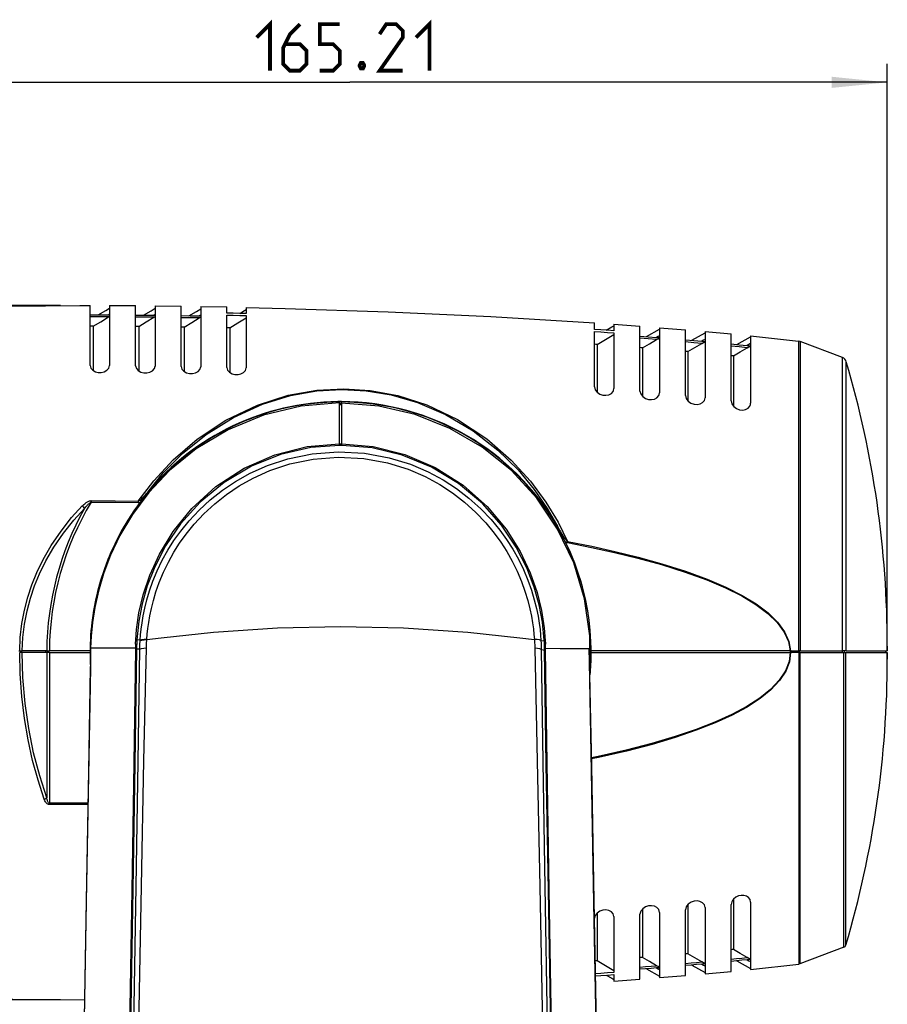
# Model space of a CAD drawing. Extents: x 0 to 420, y 0 to 297.
# Tile 34 of 42: x 197 to 243, y 175 to 228. Entities that reach past the tile are written whole.
import ezdxf

# ---------------------------------------------------------------- set-up
doc = ezdxf.new("R2010")
doc.units = 0
doc.header["$LTSCALE"] = 23.1
doc.layers.get('0').update_dxf_attribs({"linetype": 'CONTINUOUS'})
doc.layers.add('02___PRT_ALL_AXES', color=7, linetype='CONTINUOUS')
doc.dimstyles.get("Standard").update_dxf_attribs({"dimtxt": 2.5, "dimasz": 2.5, "dimexe": 1.25, "dimexo": 0.625, "dimtad": 1, "dimcen": 2.5, "dimazin": 3, "dimtfac": 1, "dimtmove": 0, "dimatfit": 3})

# ---------------------------------------------------------------- blocks, each defined once
blk = doc.blocks.new('_FILLED')
at = {"color": 0, "linetype": 'BYBLOCK'}
blk.add_solid([(0, 0), (-1, 0.1), (-1, -0.1)], dxfattribs=at)
blk = doc.blocks.new('*D2')
at = {"color": 2, "linetype": 'CONTINUOUS'}
for p, q in [((198.885, 212.474), (169.56, 212.474)), ((170.56, 212.474), (170.56, 171.709)), ((170.56, 130.944), (170.56, 171.709)), ((196.821, 130.944), (169.56, 130.944))]:
    blk.add_line(p, q, dxfattribs=at)
at = {"color": 2, "linetype": 'CONTINUOUS', "xscale": 3, "yscale": 3, "zscale": 3}
for p, rotation in [((170.56, 212.474), 90), ((170.56, 130.944), 270)]:
    blk.add_blockref('_FILLED', p, dxfattribs=dict(at, rotation=rotation))
blk = doc.blocks.new('*D3')
at = {"color": 2, "linetype": 'CONTINUOUS'}
for p, q in [((185.528, 205.973), (185.528, 225.467)), ((243.353, 194.912), (243.353, 225.467)), ((185.528, 224.467), (214.44, 224.467)), ((243.353, 224.467), (214.44, 224.467))]:
    blk.add_line(p, q, dxfattribs=at)
at = {"color": 2, "linetype": 'CONTINUOUS', "xscale": 3, "yscale": 3, "zscale": 3, "rotation": 180}
blk.add_blockref('_FILLED', (185.528, 224.467), dxfattribs=at)
at = {"color": 2, "linetype": 'CONTINUOUS', "xscale": 3, "yscale": 3, "zscale": 3}
blk.add_blockref('_FILLED', (243.353, 224.467), dxfattribs=at)
blk = doc.blocks.new('*D4')
at = {"color": 2, "linetype": 'CONTINUOUS'}
for p, q in [((198.885, 212.474), (180.689, 212.474)), ((181.689, 212.474), (181.689, 193.807)), ((181.689, 175.139), (181.689, 193.807)), ((198.885, 175.139), (180.689, 175.139))]:
    blk.add_line(p, q, dxfattribs=at)
at = {"color": 2, "linetype": 'CONTINUOUS', "xscale": 3, "yscale": 3, "zscale": 3}
for p, rotation in [((181.689, 212.474), 90), ((181.689, 175.139), 270)]:
    blk.add_blockref('_FILLED', p, dxfattribs=dict(at, rotation=rotation))

msp = doc.modelspace()

# ---------------------------------------------------------------- linework, layer by layer
at = {"color": 7, "linetype": 'CONTINUOUS'}
for p, q in [((200.476, 212.262), (200.476, 212.473)), ((200.476, 211.963), (200.476, 212.262)), ((201.317, 212.206), (201.526, 212.332)), ((201.526, 212.47), (201.526, 212.262)), ((201.526, 212.262), (201.526, 211.998)), ((202.926, 212.251), (202.926, 212.461)), ((203.758, 212.189), (203.976, 212.319)), ((203.976, 212.451), (203.976, 212.243)), ((205.376, 212.223), (205.376, 212.433)), ((206.199, 212.155), (206.426, 212.29)), ((206.426, 212.416), (206.426, 212.207)), ((207.826, 212.18), (207.826, 212.39)), ((208.876, 212.367), (208.876, 212.248)), ((200.476, 211.927), (200.476, 211.963)), ((200.476, 211.854), (200.476, 211.927)), ((200.476, 211.807), (200.476, 211.854)), ((200.476, 211.647), (200.476, 211.807)), ((200.909, 211.962), (201.317, 212.206)), ((201.478, 211.969), (201.464, 211.96)), ((201.464, 211.96), (201.526, 211.96)), ((201.526, 211.998), (201.526, 211.96)), ((201.526, 211.96), (201.526, 211.889)), ((201.526, 211.889), (201.526, 211.851)), ((201.526, 211.851), (201.526, 211.644)), ((202.926, 211.951), (202.926, 212.251)), ((202.926, 211.915), (202.926, 211.951)), ((202.926, 211.842), (202.926, 211.915)), ((202.926, 211.796), (202.926, 211.842)), ((202.926, 211.634), (202.926, 211.796)), ((203.354, 211.947), (203.758, 212.189)), ((203.928, 211.956), (203.905, 211.942)), ((203.905, 211.942), (203.976, 211.941)), ((203.976, 212.243), (203.976, 211.985)), ((203.976, 211.985), (203.976, 211.942)), ((203.976, 211.942), (203.976, 211.876)), ((203.976, 211.876), (203.976, 211.833)), ((203.976, 211.833), (203.976, 211.623)), ((205.376, 211.923), (205.376, 212.223)), ((205.376, 211.887), (205.376, 211.923)), ((205.376, 211.814), (205.376, 211.887)), ((205.376, 211.768), (205.376, 211.814)), ((205.376, 211.603), (205.376, 211.768)), ((205.798, 211.917), (206.199, 212.155)), ((206.378, 211.927), (206.346, 211.908)), ((206.346, 211.908), (206.426, 211.906)), ((206.426, 212.207), (206.426, 211.956)), ((206.426, 211.956), (206.426, 211.908)), ((206.426, 211.908), (206.426, 211.847)), ((206.426, 211.847), (206.426, 211.798)), ((206.426, 211.798), (206.426, 211.586)), ((207.826, 212.057), (207.826, 212.18)), ((207.826, 211.267), (207.826, 211.948)), ((208.529, 212.042), (208.783, 212.192)), ((208.783, 212.192), (208.876, 212.248)), ((208.876, 212.248), (208.876, 212.034)), ((208.876, 211.925), (208.876, 211.802)), ((208.876, 211.802), (208.876, 209.111)), ((200.476, 211.597), (200.476, 211.647)), ((200.476, 211.464), (200.476, 211.597)), ((200.476, 211.351), (200.476, 211.464)), ((200.476, 211.249), (200.476, 211.351)), ((200.476, 211.136), (200.476, 211.249)), ((201.526, 211.644), (201.526, 209.236)), ((202.926, 211.586), (202.926, 211.634)), ((202.926, 211.452), (202.926, 211.586)), ((202.926, 211.34), (202.926, 211.452)), ((202.926, 211.238), (202.926, 211.34)), ((202.926, 211.124), (202.926, 211.238)), ((203.976, 211.623), (203.976, 209.213)), ((205.376, 211.558), (205.376, 211.603)), ((205.376, 211.424), (205.376, 211.558)), ((205.376, 211.311), (205.376, 211.424)), ((205.376, 211.209), (205.376, 211.311)), ((205.376, 211.096), (205.376, 211.209)), ((206.426, 211.586), (206.426, 209.171)), ((207.826, 211.141), (207.826, 211.267)), ((227.601, 211.337), (227.601, 211.534)), ((227.601, 211.185), (227.601, 211.337)), ((228.232, 211.14), (228.534, 211.314)), ((228.534, 211.314), (228.651, 211.382)), ((228.651, 211.461), (228.651, 211.263)), ((228.651, 211.263), (228.651, 211.11)), ((230.051, 211.133), (230.051, 211.358)), ((230.394, 210.798), (231.101, 211.203)), ((231.101, 211.276), (231.101, 211.05)), ((200.476, 210.39), (200.476, 211.136)), ((202.926, 210.378), (202.926, 211.124)), ((205.376, 210.348), (205.376, 211.096)), ((207.826, 211.051), (207.826, 211.141)), ((207.826, 210.301), (207.826, 211.051)), ((227.601, 210.384), (227.601, 211.071)), ((228.651, 210.996), (228.651, 210.913)), ((228.651, 210.913), (228.651, 207.999)), ((230.051, 210.825), (230.051, 211.133)), ((230.051, 210.789), (230.051, 210.825)), ((230.051, 210.708), (230.051, 210.789)), ((230.051, 210.69), (230.051, 210.708)), ((230.051, 210.479), (230.051, 210.69)), ((231.022, 210.801), (230.943, 210.755)), ((231.101, 210.847), (231.022, 210.801)), ((231.101, 211.05), (231.101, 210.847)), ((231.101, 210.847), (231.101, 210.742)), ((231.101, 210.742), (231.101, 210.731)), ((231.101, 210.731), (231.101, 207.768)), ((232.501, 210.756), (232.501, 211.161)), ((232.501, 210.626), (232.501, 210.756)), ((232.832, 210.598), (233.551, 211.007)), ((233.551, 211.069), (233.551, 211.007)), ((233.551, 211.007), (233.551, 210.662)), ((234.951, 210.528), (234.951, 210.94)), ((235.268, 210.372), (236.001, 210.787)), ((236.001, 210.836), (236.001, 210.787)), ((236.001, 210.787), (236.001, 210.422)), ((200.476, 209.24), (200.476, 210.39)), ((202.926, 209.225), (202.926, 210.378)), ((205.376, 209.191), (205.376, 210.348)), ((207.826, 209.139), (207.826, 210.301)), ((227.601, 210.219), (227.601, 210.384)), ((227.601, 210.168), (227.601, 210.219)), ((227.601, 209.364), (227.601, 210.168)), ((230.051, 210.463), (230.051, 210.479)), ((230.051, 210.323), (230.051, 210.463)), ((230.051, 210.203), (230.051, 210.323)), ((230.051, 210.108), (230.051, 210.203)), ((232.501, 210.59), (232.501, 210.626)), ((232.501, 210.508), (232.501, 210.59)), ((232.501, 210.495), (232.501, 210.508)), ((232.501, 210.284), (232.501, 210.495)), ((232.501, 210.124), (232.501, 210.284)), ((233.467, 210.598), (233.383, 210.549)), ((233.551, 210.647), (233.467, 210.598)), ((233.551, 210.662), (233.551, 210.647)), ((233.551, 210.647), (233.551, 210.534)), ((233.551, 210.534), (233.551, 210.529)), ((233.551, 210.529), (233.551, 207.509)), ((234.951, 210.404), (234.951, 210.528)), ((234.951, 210.368), (234.951, 210.404)), ((234.951, 210.284), (234.951, 210.368)), ((234.951, 210.276), (234.951, 210.284)), ((234.951, 210.065), (234.951, 210.276)), ((235.91, 210.37), (235.819, 210.317)), ((236.001, 210.422), (235.91, 210.37)), ((236.001, 210.422), (236.001, 210.303)), ((236.001, 210.303), (236.001, 210.298)), ((236.001, 210.298), (236.001, 207.215)), ((238.66, 210.535), (238.578, 210.555)), ((238.578, 210.555), (238.578, 210.535)), ((238.578, 210.535), (238.578, 210.35)), ((240.936, 209.673), (238.66, 210.535)), ((230.051, 209.986), (230.051, 210.108)), ((230.051, 207.87), (230.051, 209.986)), ((232.501, 210.043), (232.501, 210.124)), ((232.501, 210.002), (232.501, 210.043)), ((232.501, 209.908), (232.501, 210.002)), ((232.501, 209.785), (232.501, 209.908)), ((232.501, 207.624), (232.501, 209.785)), ((234.951, 209.9), (234.951, 210.065)), ((234.951, 209.803), (234.951, 209.9)), ((234.951, 209.777), (234.951, 209.803)), ((234.951, 209.684), (234.951, 209.777)), ((234.951, 209.559), (234.951, 209.684)), ((201.487, 209.099), (201.526, 209.236)), ((203.937, 209.076), (203.976, 209.213)), ((206.388, 209.034), (206.426, 209.171)), ((208.838, 208.976), (208.876, 209.111)), ((227.601, 208.09), (227.601, 209.364)), ((234.951, 207.346), (234.951, 209.559)), ((228.627, 207.905), (228.651, 207.999)), ((230.051, 207.87), (230.092, 207.713)), ((230.092, 207.713), (230.129, 207.666)), ((231.079, 207.683), (231.101, 207.768)), ((232.501, 207.624), (232.543, 207.462)), ((233.532, 207.435), (233.551, 207.509)), ((213.899, 207.281), (213.899, 207.268)), ((213.899, 207.268), (213.899, 207.228)), ((213.899, 207.219), (213.899, 207.228)), ((213.899, 207.176), (213.899, 207.219)), ((213.899, 207.135), (213.899, 207.176)), ((214.004, 207.176), (213.899, 207.176)), ((213.899, 206.859), (213.899, 207.135)), ((214.004, 207.135), (213.899, 207.135)), ((214.004, 207.266), (214.004, 207.281)), ((214.004, 207.219), (214.004, 207.266)), ((214.004, 207.219), (214.004, 207.176)), ((214.004, 207.176), (214.004, 207.135)), ((214.004, 207.135), (214.004, 206.789)), ((232.543, 207.462), (232.577, 207.417)), ((234.951, 207.346), (234.993, 207.179)), ((234.993, 207.179), (235.024, 207.137)), ((235.987, 207.155), (236.001, 207.215)), ((213.899, 205.039), (213.899, 206.859)), ((214.004, 206.789), (214.004, 205.039)), ((213.881, 205.037), (213.899, 205.039)), ((213.906, 204.942), (213.891, 204.941)), ((213.899, 205.016), (213.899, 205.039)), ((213.899, 204.969), (213.899, 205.016)), ((214.004, 205.016), (213.899, 205.016)), ((213.899, 204.942), (213.899, 204.969)), ((213.995, 204.948), (213.906, 204.942)), ((214.004, 205.039), (214.004, 204.948)), ((214.004, 205.039), (214.022, 205.037)), ((214.014, 204.947), (214.004, 204.948)), ((203.576, 202.437), (203.593, 202.424)), ((202.926, 194.261), (202.923, 194.158)), ((202.926, 194.261), (202.929, 194.306)), ((202.926, 194.261), (202.984, 194.269)), ((202.929, 194.306), (202.942, 194.496)), ((202.995, 194.503), (202.994, 194.492)), ((203.149, 194.486), (202.994, 194.492)), ((203.175, 194.485), (203.149, 194.486)), ((203.529, 194.509), (204.31, 194.596)), ((223.593, 194.601), (224.371, 194.514)), ((224.728, 194.463), (224.748, 194.46)), ((224.748, 194.46), (224.906, 194.435)), ((224.906, 194.435), (224.902, 194.48)), ((224.913, 194.272), (224.97, 194.264)), ((224.957, 194.439), (224.966, 194.312)), ((224.966, 194.312), (224.97, 194.264)), ((224.973, 194.16), (224.97, 194.264)), ((196.641, 193.912), (196.693, 193.912)), ((196.693, 193.912), (196.782, 193.912)), ((196.771, 193.807), (196.693, 193.807)), ((196.833, 193.807), (196.771, 193.807)), ((196.782, 193.912), (196.834, 193.912)), ((196.782, 193.912), (196.782, 193.807)), ((198.097, 193.807), (196.833, 193.807)), ((198.097, 193.912), (196.834, 193.912)), ((198.149, 193.912), (198.097, 193.912)), ((198.097, 193.807), (198.097, 193.912)), ((198.149, 193.807), (198.097, 193.807)), ((198.149, 193.912), (198.188, 193.912)), ((198.187, 193.807), (198.149, 193.807)), ((198.149, 193.807), (198.149, 186.009)), ((198.288, 193.807), (198.187, 193.807)), ((198.188, 193.912), (198.236, 193.912)), ((198.236, 193.912), (198.288, 193.912)), ((198.236, 193.807), (198.236, 193.912)), ((200.479, 193.912), (198.288, 193.912)), ((198.288, 193.807), (200.479, 193.807)), ((198.288, 193.807), (198.288, 185.718)), ((202.92, 194.054), (200.509, 194.05)), ((202.92, 194.054), (202.919, 193.998)), ((202.923, 194.158), (202.921, 194.054)), ((203.129, 193.995), (202.977, 193.997)), ((203.156, 193.994), (203.129, 193.995)), ((203.156, 193.994), (203.158, 194.051)), ((203.156, 193.994), (203.24, 194.024)), ((224.746, 193.974), (224.662, 194.004)), ((224.742, 194.139), (224.746, 193.974)), ((224.746, 193.974), (224.753, 193.972)), ((224.753, 193.972), (224.768, 193.97)), ((224.768, 193.97), (224.922, 193.942)), ((224.974, 194.054), (224.973, 194.16)), ((224.979, 193.943), (224.977, 194.055)), ((227.33, 193.318), (227.316, 194.038)), ((238.124, 193.912), (227.382, 193.912)), ((227.384, 193.807), (238.127, 193.807)), ((238.122, 193.912), (238.122, 193.807)), ((238.124, 193.912), (238.144, 193.912)), ((238.147, 193.807), (238.127, 193.807)), ((238.142, 193.912), (238.142, 193.807)), ((238.144, 193.912), (238.578, 193.912)), ((238.373, 193.807), (238.147, 193.807)), ((238.573, 193.807), (238.373, 193.807)), ((238.573, 193.912), (238.573, 193.807)), ((238.599, 193.807), (238.573, 193.807)), ((238.614, 193.912), (238.578, 193.912)), ((238.599, 193.807), (238.627, 193.807)), ((238.66, 193.912), (238.614, 193.912)), ((238.614, 193.912), (238.614, 193.807)), ((238.627, 193.807), (238.64, 193.807)), ((238.64, 193.807), (240.931, 193.807)), ((238.66, 193.912), (240.936, 193.912)), ((240.931, 193.912), (240.931, 193.807)), ((240.931, 193.807), (241.017, 193.807)), ((241.029, 193.912), (240.936, 193.912)), ((241.017, 193.807), (241.1, 193.807)), ((241.147, 193.912), (241.029, 193.912)), ((241.037, 193.912), (241.037, 193.807)), ((241.1, 193.807), (241.123, 193.807)), ((241.123, 193.807), (242.833, 193.807)), ((241.147, 193.912), (243.34, 193.912)), ((242.833, 193.807), (242.851, 193.807)), ((242.851, 193.807), (243.125, 193.807)), ((243.125, 193.807), (243.248, 193.807)), ((243.248, 193.912), (243.248, 193.807)), ((243.248, 193.807), (243.352, 193.807)), ((243.34, 193.912), (243.353, 193.912)), ((200.497, 193.244), (200.495, 193.144)), ((200.504, 193.244), (200.5, 193.027)), ((200.509, 193.55), (200.504, 193.244)), ((227.347, 192.714), (227.35, 193.287)), ((227.361, 192.715), (227.35, 193.319)), ((227.35, 193.287), (227.351, 193.319)), ((200.495, 193.144), (200.492, 192.988)), ((200.5, 193.027), (200.499, 192.988)), ((227.363, 192.613), (227.361, 192.715)), ((200.361, 185.635), (198.287, 185.641)), ((200.362, 185.712), (198.288, 185.718)), ((236.001, 180.398), (235.971, 180.535)), ((232.543, 180.151), (232.501, 179.989)), ((232.501, 177.828), (232.501, 179.989)), ((232.577, 180.195), (232.543, 180.151)), ((233.551, 180.104), (233.551, 177.084)), ((234.986, 180.418), (234.951, 180.267)), ((234.951, 178.054), (234.951, 180.267)), ((235.027, 180.48), (234.986, 180.418)), ((236.001, 180.398), (236.001, 177.315)), ((228.651, 179.614), (228.651, 176.7)), ((230.092, 179.901), (230.051, 179.743)), ((230.051, 177.627), (230.051, 179.743)), ((230.129, 179.947), (230.092, 179.901)), ((231.101, 179.845), (231.101, 176.882)), ((234.951, 177.929), (234.951, 178.054)), ((234.951, 177.836), (234.951, 177.929)), ((241.017, 177.97), (238.64, 177.07)), ((230.051, 177.505), (230.051, 177.627)), ((230.051, 177.41), (230.051, 177.505)), ((230.051, 177.357), (230.051, 177.41)), ((230.051, 177.29), (230.051, 177.357)), ((232.501, 177.705), (232.501, 177.828)), ((232.501, 177.611), (232.501, 177.705)), ((232.501, 177.57), (232.501, 177.611)), ((232.501, 177.489), (232.501, 177.57)), ((232.501, 177.329), (232.501, 177.489)), ((232.501, 177.118), (232.501, 177.329)), ((234.951, 177.811), (234.951, 177.836)), ((234.951, 177.713), (234.951, 177.811)), ((234.951, 177.548), (234.951, 177.713)), ((234.951, 177.337), (234.951, 177.548)), ((234.951, 177.329), (234.951, 177.337)), ((234.951, 177.245), (234.951, 177.329)), ((230.051, 177.134), (230.051, 177.29)), ((230.051, 176.923), (230.051, 177.134)), ((230.051, 176.905), (230.051, 176.923)), ((230.051, 176.824), (230.051, 176.905)), ((230.051, 176.788), (230.051, 176.824)), ((230.394, 176.815), (231.101, 176.41)), ((230.996, 176.862), (230.943, 176.858)), ((231.051, 176.795), (231.101, 176.766)), ((231.101, 176.882), (231.101, 176.871)), ((231.101, 176.871), (231.101, 176.766)), ((232.501, 177.105), (232.501, 177.118)), ((232.501, 177.023), (232.501, 177.105)), ((232.501, 176.987), (232.501, 177.023)), ((232.501, 176.857), (232.501, 176.987)), ((232.501, 176.662), (232.501, 176.857)), ((232.833, 177.015), (233.551, 176.606)), ((233.5, 176.996), (233.551, 176.966)), ((233.551, 177.084), (233.551, 177.079)), ((233.551, 177.079), (233.551, 176.966)), ((233.551, 176.966), (233.551, 176.952)), ((233.551, 176.952), (233.551, 176.606)), ((234.951, 177.209), (234.951, 177.245)), ((234.951, 177.086), (234.951, 177.209)), ((234.951, 176.88), (234.951, 177.086)), ((234.951, 176.673), (234.951, 176.88)), ((235.268, 177.24), (236.001, 176.826)), ((235.95, 177.221), (236.001, 177.191)), ((236.001, 177.315), (236.001, 177.31)), ((236.001, 177.31), (236.001, 177.193)), ((236.001, 177.193), (236.001, 177.191)), ((236.001, 177.191), (236.001, 176.826)), ((236.001, 176.826), (236.001, 176.777)), ((238.599, 177.107), (238.599, 177.06)), ((238.64, 177.07), (238.599, 177.06)), ((238.64, 177.117), (238.64, 177.07)), ((228.232, 176.473), (228.534, 176.299)), ((228.534, 176.299), (228.651, 176.231)), ((228.651, 176.7), (228.651, 176.617)), ((228.651, 176.503), (228.651, 176.35)), ((228.651, 176.35), (228.651, 176.152)), ((230.051, 176.655), (230.051, 176.788)), ((230.051, 176.256), (230.051, 176.655)), ((231.101, 176.766), (231.101, 176.739)), ((231.101, 176.739), (231.101, 176.41)), ((231.101, 176.41), (231.101, 176.337)), ((232.501, 176.452), (232.501, 176.662)), ((233.551, 176.606), (233.551, 176.544))]:
    msp.add_line(p, q, dxfattribs=at)
at = {"color": 2, "linetype": 'CONTINUOUS', "const_width": 0.2}
for points in [[(209.44, 226.878), (210.154, 227.592), (210.154, 225.092)], [(211.762, 227.592), (211.226, 227.056), (210.869, 226.342), (210.869, 225.449), (211.226, 225.092), (211.762, 225.092), (212.119, 225.449), (212.119, 226.164), (211.762, 226.521), (210.988, 226.521)], [(212.833, 225.092), (213.547, 225.092), (213.904, 225.449), (213.904, 226.164), (213.547, 226.521), (212.833, 226.521), (212.833, 227.592), (213.904, 227.592)], [(217.297, 225.092), (216.047, 225.092), (217.297, 226.878), (217.297, 227.235), (216.94, 227.592), (216.404, 227.592), (216.047, 227.056)], [(218.012, 226.878), (218.726, 227.592), (218.726, 225.092)], [(215.154, 225.509), (215.214, 225.39), (215.214, 225.33), (215.154, 225.211), (215.035, 225.211), (214.976, 225.33), (214.976, 225.39), (215.035, 225.509), (215.154, 225.509)]]:
    msp.add_lwpolyline(points, dxfattribs=at)
at = {"color": 7, "linetype": 'CONTINUOUS'}
for points in [[(200.476, 211.963), (200.805, 211.962), (201.134, 211.961), (201.464, 211.96)], [(201.464, 211.851), (201.134, 211.852), (200.805, 211.853), (200.476, 211.854)], [(200.65, 211.351), (201.055, 211.6), (201.464, 211.851)], [(201.464, 211.851), (201.495, 211.87), (201.526, 211.889)], [(201.526, 211.998), (201.495, 211.979), (201.478, 211.969)], [(202.926, 211.951), (203.415, 211.947), (203.905, 211.942)], [(203.905, 211.833), (203.415, 211.838), (202.926, 211.842)], [(203.097, 211.338), (203.499, 211.584), (203.905, 211.833)], [(203.905, 211.833), (203.941, 211.854), (203.976, 211.876)], [(203.976, 211.985), (203.941, 211.964), (203.928, 211.956)], [(205.376, 211.923), (205.86, 211.916), (206.346, 211.908)], [(206.347, 211.798), (205.86, 211.806), (205.376, 211.814)], [(205.544, 211.309), (205.943, 211.552), (206.347, 211.798)], [(206.347, 211.798), (206.386, 211.822), (206.426, 211.847)], [(206.426, 211.956), (206.386, 211.932), (206.378, 211.927)], [(208.876, 212.034), (208.526, 212.042), (208.176, 212.05), (207.826, 212.057)], [(207.826, 211.948), (208.176, 211.941), (208.526, 211.933), (208.876, 211.925)], [(207.99, 211.264), (208.431, 211.531), (208.876, 211.802)], [(200.65, 211.351), (200.564, 211.351), (200.476, 211.351)], [(200.651, 211.351), (200.651, 210.822), (200.651, 210.101), (200.651, 209.2), (200.651, 208.972)], [(203.097, 211.338), (203.012, 211.339), (202.926, 211.34)], [(203.097, 211.338), (203.097, 210.809), (203.097, 210.087), (203.097, 209.186), (203.097, 208.957)], [(205.544, 211.309), (205.46, 211.31), (205.376, 211.311)], [(205.544, 211.309), (205.544, 210.779), (205.544, 210.056), (205.544, 209.154), (205.544, 208.923)], [(207.99, 211.264), (207.908, 211.265), (207.826, 211.267)], [(207.99, 211.264), (207.991, 210.732), (207.991, 210.008), (207.991, 209.104), (207.991, 208.87)], [(228.651, 211.11), (228.303, 211.135), (227.953, 211.16), (227.601, 211.185)], [(227.601, 211.071), (227.953, 211.046), (228.303, 211.021), (228.651, 210.996)], [(227.74, 210.375), (228.193, 210.642), (228.651, 210.913)], [(230.051, 210.825), (230.498, 210.79), (230.943, 210.755)], [(230.943, 210.638), (230.498, 210.673), (230.051, 210.708)], [(230.943, 210.755), (230.996, 210.751), (231.049, 210.746), (231.101, 210.742)], [(230.943, 210.638), (231.022, 210.684), (231.101, 210.731)], [(227.74, 210.375), (227.671, 210.38), (227.601, 210.384)], [(227.74, 210.375), (227.74, 209.809), (227.74, 209.038), (227.74, 208.079), (227.74, 207.811)], [(230.187, 210.192), (230.119, 210.198), (230.051, 210.203)], [(230.187, 210.192), (230.563, 210.414), (230.943, 210.638)], [(230.187, 210.192), (230.187, 209.619), (230.187, 208.838), (230.187, 207.866), (230.187, 207.592)], [(232.501, 210.626), (232.944, 210.588), (233.383, 210.549)], [(233.383, 210.431), (232.943, 210.47), (232.501, 210.508)], [(232.632, 209.991), (233.005, 210.21), (233.383, 210.431)], [(233.383, 210.549), (233.439, 210.544), (233.495, 210.539), (233.551, 210.534)], [(233.383, 210.431), (233.467, 210.48), (233.551, 210.529)], [(234.951, 210.404), (235.387, 210.361), (235.819, 210.317)], [(235.819, 210.197), (235.386, 210.241), (234.951, 210.284)], [(235.076, 209.765), (235.445, 209.98), (235.819, 210.197)], [(235.819, 210.317), (235.88, 210.311), (235.941, 210.305), (236.001, 210.298)], [(235.819, 210.197), (235.91, 210.25), (236.001, 210.303)], [(238.578, 210.35), (238.578, 209.741), (238.578, 208.742), (238.578, 207.377), (238.578, 205.68), (238.578, 203.693), (238.578, 201.464), (238.578, 199.047), (238.578, 196.512), (238.578, 193.912)], [(238.66, 210.535), (238.66, 210.33), (238.66, 209.722), (238.66, 208.723), (238.66, 207.36), (238.66, 205.666), (238.66, 203.681), (238.66, 201.454), (238.66, 199.041), (238.66, 196.509), (238.66, 193.912)], [(232.632, 209.991), (232.567, 209.996), (232.501, 210.002)], [(232.632, 209.991), (232.632, 209.409), (232.632, 208.615), (232.632, 207.629), (232.632, 207.345)], [(235.076, 209.765), (235.014, 209.771), (234.951, 209.777)], [(235.076, 209.765), (235.076, 209.173), (235.076, 208.365), (235.076, 207.362), (235.076, 207.067)], [(240.936, 193.912), (240.936, 196.313), (240.936, 198.658), (240.936, 200.898), (240.936, 202.975), (240.936, 204.836), (240.936, 206.444), (240.936, 207.755), (240.936, 208.744), (240.936, 209.383), (240.936, 209.662), (240.936, 209.673)], [(200.476, 209.24), (200.515, 209.103), (200.618, 208.989), (200.761, 208.912), (200.92, 208.873), (201.083, 208.873), (201.243, 208.91), (201.385, 208.987), (201.487, 209.099)], [(202.926, 209.225), (202.966, 209.087), (203.069, 208.973), (203.211, 208.894), (203.371, 208.854), (203.534, 208.852), (203.693, 208.888), (203.835, 208.964), (203.937, 209.076)], [(205.376, 209.191), (205.416, 209.052), (205.519, 208.937), (205.662, 208.856), (205.822, 208.815), (205.985, 208.813), (206.144, 208.848), (206.285, 208.923), (206.388, 209.034)], [(207.826, 209.139), (207.866, 208.999), (207.969, 208.882), (208.112, 208.801), (208.272, 208.759), (208.436, 208.755), (208.594, 208.789), (208.735, 208.863), (208.838, 208.974), (208.838, 208.976)], [(241.147, 193.912), (241.147, 196.279), (241.147, 198.589), (241.147, 200.797), (241.147, 202.843), (241.147, 204.678), (241.147, 206.262), (241.147, 207.554), (241.147, 208.529), (241.147, 209.159), (241.147, 209.433), (241.147, 209.445)], [(227.601, 208.09), (227.642, 207.935), (227.747, 207.803), (227.892, 207.707), (228.055, 207.652), (228.218, 207.64), (228.375, 207.67), (228.514, 207.742), (228.613, 207.854), (228.627, 207.905)], [(203.073, 201.948), (203.901, 203.052), (204.939, 204.175), (206.236, 205.292), (207.786, 206.313), (209.475, 207.118), (211.131, 207.642), (212.672, 207.916), (214.124, 207.993), (215.546, 207.901), (217.023, 207.626), (218.593, 207.122), (220.234, 206.339), (221.808, 205.3), (223.125, 204.157), (224.164, 203.018), (224.989, 201.904), (225.644, 200.824), (226.161, 199.785)], [(203.576, 202.437), (204.417, 203.473), (205.454, 204.519), (206.722, 205.543), (208.192, 206.455), (209.751, 207.163), (211.26, 207.624), (212.676, 207.875), (214.011, 207.955), (215.32, 207.888), (216.665, 207.666), (218.089, 207.256), (219.593, 206.612), (221.083, 205.731), (222.408, 204.7), (223.495, 203.632), (224.366, 202.581), (225.068, 201.556), (225.634, 200.562)], [(230.129, 207.666), (230.198, 207.577), (230.343, 207.478), (230.506, 207.422), (230.67, 207.408), (230.827, 207.437), (230.965, 207.51), (231.063, 207.623), (231.079, 207.683)], [(213.899, 207.228), (211.832, 207.06), (209.806, 206.574), (207.898, 205.789), (206.187, 204.762), (204.755, 203.594), (203.635, 202.408), (202.758, 201.235), (202.084, 200.106), (201.577, 199.044), (201.199, 198.047), (200.923, 197.108), (200.73, 196.231), (200.606, 195.424), (200.537, 194.695), (200.509, 194.05)], [(227.351, 193.319), (227.358, 194.72), (227.069, 196.708), (226.486, 198.632), (225.621, 200.449), (224.496, 202.115), (223.135, 203.594), (221.568, 204.854), (219.832, 205.865), (217.964, 206.607), (216.007, 207.061), (214.004, 207.219)], [(232.577, 207.417), (232.648, 207.324), (232.794, 207.221), (232.959, 207.162), (233.122, 207.147), (233.279, 207.175), (233.416, 207.248), (233.514, 207.362), (233.532, 207.435)], [(235.024, 207.137), (235.099, 207.036), (235.246, 206.929), (235.411, 206.867), (235.575, 206.85), (235.731, 206.877), (235.868, 206.95), (235.964, 207.065), (235.987, 207.155)], [(202.942, 194.496), (202.98, 195.053), (203.109, 195.939), (203.335, 196.911), (203.688, 197.966), (204.206, 199.103), (204.943, 200.312), (205.948, 201.552), (207.246, 202.734), (208.762, 203.723), (210.414, 204.448), (212.147, 204.889), (213.881, 205.037)], [(213.891, 204.941), (212.345, 204.829), (210.721, 204.457), (209.156, 203.831), (207.69, 202.962), (206.395, 201.896), (205.344, 200.732), (204.538, 199.555), (203.952, 198.429), (203.549, 197.393), (203.278, 196.44), (203.096, 195.494), (202.995, 194.503)], [(214.004, 204.948), (213.997, 204.949), (213.995, 204.948)], [(224.902, 194.48), (224.808, 195.44), (224.631, 196.385), (224.366, 197.334), (223.972, 198.362), (223.399, 199.482), (222.608, 200.656), (221.574, 201.821), (220.293, 202.896), (218.833, 203.782), (217.27, 204.424), (215.647, 204.813), (214.014, 204.947)], [(214.022, 205.037), (215.706, 204.894), (217.413, 204.468), (219.041, 203.768), (220.536, 202.815), (221.832, 201.667), (222.855, 200.444), (223.613, 199.24), (224.154, 198.097), (224.521, 197.042), (224.761, 196.065), (224.905, 195.142), (224.957, 194.439)], [(203.175, 194.485), (203.197, 194.768), (203.228, 195.077), (203.274, 195.415), (203.336, 195.786), (203.42, 196.193), (203.53, 196.64), (203.673, 197.123), (203.856, 197.645), (204.089, 198.21), (204.363, 198.781), (204.665, 199.324), (204.989, 199.836), (205.352, 200.342), (205.799, 200.893), (206.339, 201.47), (206.945, 202.027), (207.601, 202.543), (208.303, 203.013), (209.087, 203.45), (210.011, 203.863), (211.12, 204.229), (212.417, 204.496), (213.821, 204.605), (215.234, 204.529), (216.557, 204.287), (217.705, 203.933), (218.659, 203.527), (219.463, 203.095), (220.178, 202.631), (220.855, 202.114), (221.484, 201.547), (222.046, 200.958), (222.511, 200.394), (222.88, 199.884), (223.205, 199.376), (223.51, 198.835), (223.787, 198.27), (224.024, 197.701), (224.217, 197.158), (224.369, 196.648), (224.485, 196.179), (224.571, 195.76), (224.632, 195.388), (224.676, 195.054), (224.707, 194.748), (224.728, 194.463)], [(203.531, 194.534), (203.553, 194.807), (203.585, 195.105), (203.631, 195.43), (203.692, 195.788), (203.775, 196.181), (203.884, 196.611), (204.023, 197.077), (204.2, 197.581), (204.426, 198.126), (204.691, 198.676), (204.982, 199.2), (205.295, 199.694), (205.644, 200.184), (206.076, 200.717), (206.596, 201.275), (207.18, 201.814), (207.812, 202.314), (208.49, 202.77), (209.248, 203.195), (210.14, 203.596), (211.212, 203.952), (212.467, 204.213), (213.826, 204.319), (215.194, 204.244), (216.474, 204.008), (217.583, 203.663), (218.504, 203.268), (219.28, 202.848), (219.97, 202.398), (220.623, 201.896), (221.229, 201.348), (221.77, 200.778), (222.218, 200.232), (222.574, 199.74), (222.888, 199.25), (223.182, 198.728), (223.449, 198.182), (223.679, 197.634), (223.866, 197.111), (224.014, 196.619), (224.128, 196.167), (224.212, 195.764), (224.274, 195.405), (224.318, 195.083), (224.349, 194.789), (224.371, 194.514)], [(203.073, 201.948), (203.106, 201.962), (203.141, 201.983), (203.178, 202.011), (203.218, 202.043), (203.26, 202.082), (203.305, 202.125), (203.353, 202.175), (203.404, 202.23), (203.458, 202.292), (203.515, 202.361), (203.576, 202.437)], [(196.693, 193.912), (196.725, 194.627), (196.811, 195.369), (196.948, 196.091), (197.128, 196.784), (197.351, 197.453), (197.623, 198.123), (197.962, 198.822), (198.393, 199.571), (198.916, 200.342), (199.488, 201.065), (200.055, 201.691)], [(200.055, 201.691), (200.102, 201.738), (200.147, 201.78), (200.19, 201.816), (200.231, 201.847), (200.27, 201.875), (200.308, 201.899), (200.345, 201.92), (200.38, 201.938), (200.415, 201.952), (200.447, 201.964), (200.477, 201.972), (200.508, 201.977), (200.543, 201.98)], [(200.055, 201.691), (200.105, 201.645), (200.147, 201.596), (200.176, 201.549)], [(200.176, 201.549), (200.215, 201.6), (200.251, 201.645), (200.286, 201.685), (200.318, 201.721), (200.348, 201.753), (200.377, 201.782), (200.405, 201.808), (200.431, 201.831), (200.456, 201.851), (200.478, 201.868), (200.499, 201.882), (200.52, 201.894), (200.543, 201.903)], [(200.543, 201.98), (200.543, 201.955), (200.543, 201.929), (200.543, 201.903)], [(200.543, 201.98), (201.831, 201.969), (203.073, 201.948)], [(200.543, 201.903), (201.83, 201.892), (203.071, 201.872)], [(203.073, 201.948), (203.072, 201.924), (203.072, 201.898), (203.071, 201.872)], [(203.071, 201.872), (203.121, 201.876), (203.173, 201.89), (203.174, 201.89)], [(196.834, 193.912), (196.866, 194.615), (196.952, 195.343), (197.087, 196.053), (197.267, 196.733), (197.488, 197.39), (197.758, 198.048), (198.096, 198.734), (198.524, 199.47), (199.044, 200.226), (199.613, 200.936), (200.176, 201.549)], [(225.634, 200.562), (225.685, 200.472), (225.732, 200.388), (225.777, 200.311), (225.818, 200.242), (225.855, 200.182), (225.889, 200.128), (225.919, 200.08), (225.947, 200.038), (225.973, 200), (225.997, 199.966), (226.019, 199.936), (226.04, 199.908), (226.06, 199.883), (226.078, 199.861), (226.095, 199.843), (226.11, 199.826), (226.124, 199.813), (226.138, 199.801), (226.15, 199.792), (226.161, 199.785)], [(225.987, 199.817), (225.999, 199.807), (226.025, 199.788), (226.049, 199.771), (226.071, 199.758), (226.092, 199.746), (226.113, 199.737), (226.132, 199.731), (226.15, 199.726)], [(226.161, 199.785), (226.157, 199.766), (226.154, 199.746), (226.15, 199.726)], [(226.15, 199.726), (227.442, 199.468), (228.682, 199.195), (229.934, 198.889), (231.208, 198.539), (232.475, 198.142), (233.642, 197.72), (234.652, 197.291), (235.523, 196.855), (236.281, 196.397), (236.92, 195.92), (237.431, 195.422), (237.804, 194.912), (238.033, 194.405), (238.124, 193.912)], [(226.161, 199.785), (227.454, 199.525), (228.695, 199.249), (229.948, 198.94), (231.223, 198.587), (232.492, 198.186), (233.659, 197.759), (234.67, 197.326), (235.542, 196.886), (236.301, 196.423), (236.939, 195.94), (237.451, 195.438), (237.825, 194.923), (238.053, 194.41), (238.144, 193.912)], [(204.31, 194.596), (207.116, 194.909), (210.565, 195.138), (213.95, 195.213), (217.335, 195.141), (220.785, 194.914), (223.593, 194.601)], [(202.985, 194.303), (202.98, 194.15), (202.977, 193.997)], [(202.994, 194.492), (202.989, 194.398), (202.985, 194.303)], [(203.158, 194.051), (203.163, 194.225), (203.174, 194.459)], [(203.174, 194.459), (203.259, 194.483), (203.38, 194.501), (203.529, 194.509)], [(203.174, 194.459), (203.175, 194.472), (203.175, 194.485)], [(203.175, 194.485), (203.261, 194.509), (203.382, 194.526), (203.531, 194.534)], [(203.509, 194.064), (203.516, 194.286), (203.529, 194.509)], [(203.529, 194.509), (203.53, 194.522), (203.531, 194.534)], [(224.728, 194.463), (224.643, 194.488), (224.521, 194.505), (224.371, 194.514)], [(224.371, 194.514), (224.38, 194.36), (224.388, 194.203), (224.393, 194.044)], [(224.728, 194.463), (224.736, 194.303), (224.742, 194.139)], [(224.912, 194.308), (224.909, 194.372), (224.906, 194.435)], [(224.922, 193.942), (224.918, 194.125), (224.912, 194.308)], [(198.009, 185.935), (197.678, 186.952), (197.39, 188.011), (197.146, 189.113), (196.949, 190.264), (196.805, 191.458), (196.719, 192.663), (196.693, 193.807)], [(198.149, 186.009), (197.768, 187.188), (197.444, 188.424), (197.182, 189.721), (196.987, 191.081), (196.87, 192.48), (196.833, 193.807)], [(200.509, 194.05), (200.492, 194.05), (200.482, 194.051), (200.479, 194.051)], [(200.509, 194.05), (200.507, 193.801), (200.509, 193.55)], [(202.919, 193.998), (202.837, 187.859), (202.731, 181.045), (202.603, 173.654)], [(202.977, 193.997), (202.887, 187.835), (202.778, 181.074), (202.649, 173.648)], [(202.839, 173.722), (202.964, 181.227), (203.071, 187.949), (203.156, 193.994)], [(203.097, 173.724), (203.239, 181.249), (203.374, 187.994), (203.509, 194.064)], [(203.24, 194.024), (203.361, 194.048), (203.509, 194.064)], [(224.662, 194.004), (224.542, 194.028), (224.393, 194.044)], [(224.393, 194.044), (224.528, 187.979), (224.664, 181.24), (224.805, 173.723)], [(224.746, 193.974), (224.832, 187.934), (224.939, 181.219), (225.064, 173.721)], [(225.253, 173.652), (225.124, 181.045), (225.014, 187.793), (224.922, 193.942)], [(224.974, 194.054), (225.754, 194.039), (226.535, 194.034), (227.316, 194.038)], [(225.3, 173.653), (225.171, 181.06), (225.063, 187.867), (224.979, 193.943)], [(227.316, 194.038), (227.337, 193.708), (227.348, 193.378), (227.35, 193.319)], [(238.127, 193.807), (238.066, 193.325), (237.874, 192.826), (237.54, 192.321), (237.074, 191.83), (236.492, 191.361), (235.797, 190.913), (234.992, 190.483), (234.083, 190.072), (233.067, 189.677), (231.937, 189.295), (230.69, 188.926), (229.316, 188.569), (227.804, 188.222), (227.448, 188.15)], [(238.147, 193.807), (238.086, 193.32), (237.893, 192.816), (237.559, 192.305), (237.093, 191.809), (236.51, 191.336), (235.814, 190.883), (235.008, 190.449), (234.098, 190.034), (233.081, 189.635), (231.951, 189.25), (230.703, 188.877), (229.328, 188.516), (227.815, 188.166), (227.45, 188.091)], [(238.599, 193.807), (238.599, 191.319), (238.599, 188.886), (238.599, 186.555), (238.599, 184.383), (238.599, 182.425), (238.599, 180.718), (238.599, 179.308), (238.599, 178.219), (238.599, 177.481), (238.599, 177.107)], [(238.64, 193.807), (238.64, 191.32), (238.64, 188.889), (238.64, 186.559), (238.64, 184.388), (238.64, 182.432), (238.64, 180.726), (238.64, 179.317), (238.64, 178.228), (238.64, 177.491), (238.64, 177.117)], [(241.017, 177.97), (241.017, 178.166), (241.017, 178.748), (241.017, 179.7), (241.017, 181.001), (241.017, 182.617), (241.017, 184.509), (241.017, 186.629), (241.017, 188.927), (241.017, 191.337), (241.017, 193.807)], [(241.123, 178.084), (241.123, 178.279), (241.123, 178.856), (241.123, 179.802), (241.123, 181.093), (241.123, 182.697), (241.123, 184.576), (241.123, 186.681), (241.123, 188.963), (241.123, 191.355), (241.123, 193.807)], [(200.509, 193.55), (200.501, 193.375), (200.497, 193.244)], [(227.711, 172.829), (227.578, 180.354), (227.447, 187.426), (227.33, 193.318)], [(200.492, 192.988), (200.393, 187.46), (200.27, 180.488), (200.141, 173.075)], [(200.499, 192.988), (200.395, 187.228), (200.274, 180.409), (200.146, 173.075)], [(227.723, 172.829), (227.588, 180.49), (227.457, 187.707), (227.363, 192.613)], [(198.009, 185.935), (198.063, 185.955), (198.111, 185.98), (198.149, 186.009)], [(198.287, 185.641), (198.243, 185.647), (198.202, 185.664), (198.165, 185.688), (198.132, 185.718), (198.104, 185.751), (198.077, 185.789), (198.053, 185.833), (198.03, 185.882), (198.009, 185.935)], [(198.288, 185.718), (198.266, 185.724), (198.245, 185.74), (198.227, 185.764), (198.21, 185.794), (198.196, 185.827), (198.183, 185.865), (198.171, 185.908), (198.159, 185.956), (198.149, 186.009)], [(198.287, 185.641), (198.287, 185.666), (198.287, 185.691), (198.288, 185.718)], [(235.971, 180.535), (235.89, 180.643), (235.774, 180.719), (235.638, 180.757), (235.495, 180.76), (235.346, 180.727), (235.2, 180.657), (235.075, 180.552), (235.027, 180.48)], [(235.076, 180.553), (235.076, 180.251), (235.076, 179.248), (235.076, 178.441), (235.076, 177.848)], [(228.651, 179.614), (228.613, 179.76), (228.513, 179.872), (228.374, 179.944), (228.218, 179.973), (228.056, 179.961), (227.893, 179.907), (227.748, 179.811), (227.642, 179.678), (227.605, 179.537)], [(231.101, 179.845), (231.063, 179.991), (230.964, 180.104), (230.826, 180.176), (230.67, 180.205), (230.507, 180.192), (230.344, 180.135), (230.199, 180.037), (230.129, 179.947)], [(230.187, 180.021), (230.187, 179.747), (230.187, 178.775), (230.187, 177.994), (230.187, 177.421)], [(233.551, 180.104), (233.513, 180.252), (233.415, 180.366), (233.278, 180.438), (233.122, 180.466), (232.959, 180.451), (232.795, 180.393), (232.649, 180.29), (232.577, 180.195)], [(232.632, 180.268), (232.632, 179.984), (232.632, 178.998), (232.632, 178.204), (232.632, 177.622)], [(227.74, 179.801), (227.74, 179.534), (227.74, 178.575), (227.74, 177.804), (227.74, 177.238)], [(235.076, 177.848), (235.014, 177.842), (234.951, 177.836)], [(235.819, 177.416), (235.445, 177.633), (235.076, 177.848)], [(230.187, 177.421), (230.119, 177.415), (230.051, 177.41)], [(230.943, 176.975), (230.563, 177.199), (230.187, 177.421)], [(232.632, 177.622), (232.567, 177.617), (232.501, 177.611)], [(233.383, 177.182), (233.005, 177.403), (232.632, 177.622)], [(234.951, 177.329), (235.242, 177.358), (235.531, 177.387), (235.819, 177.416)], [(236.001, 177.31), (235.91, 177.363), (235.819, 177.416)], [(227.74, 177.238), (227.671, 177.233), (227.646, 177.232)], [(228.651, 176.7), (228.193, 176.971), (227.74, 177.238)], [(230.051, 176.905), (230.35, 176.928), (230.647, 176.951), (230.943, 176.975)], [(230.943, 176.858), (230.647, 176.835), (230.35, 176.811), (230.051, 176.788)], [(231.101, 176.882), (231.022, 176.929), (230.943, 176.975)], [(230.943, 176.858), (231.022, 176.812), (231.051, 176.795)], [(231.101, 176.871), (231.049, 176.867), (230.996, 176.862)], [(232.501, 177.105), (232.796, 177.13), (233.09, 177.156), (233.383, 177.182)], [(233.383, 177.064), (233.09, 177.038), (232.796, 177.012), (232.501, 176.987)], [(233.551, 177.084), (233.467, 177.133), (233.383, 177.182)], [(233.551, 177.079), (233.495, 177.074), (233.439, 177.069), (233.383, 177.064)], [(233.383, 177.064), (233.467, 177.015), (233.5, 176.996)], [(235.819, 177.296), (235.531, 177.267), (235.242, 177.238), (234.951, 177.209)], [(236.001, 177.315), (235.941, 177.308), (235.88, 177.302), (235.819, 177.296)], [(235.819, 177.296), (235.91, 177.243), (235.95, 177.221)], [(228.651, 176.617), (228.303, 176.592), (227.953, 176.567), (227.658, 176.546)], [(227.66, 176.432), (227.953, 176.453), (228.303, 176.478), (228.651, 176.503)]]:
    msp.add_lwpolyline(points, dxfattribs=at)
for centre, radius, start, end in [((240.812, 209.346), 0.35, 16.4114, 69.2603), ((213.951, 193.807), 13.475, 90.2232, 178.9616), ((213.951, 193.807), 13.475, 90.2232, 171.0976), ((213.951, 193.807), 13.496, 90.6663, 140.2435), ((213.951, 193.807), 13.496, 90.2062, 90.6663), ((213.951, 193.807), 13.496, 89.7663, 90.2062), ((213.951, 193.807), 13.475, 89.7671, 89.7768), ((213.951, 193.807), 13.475, 89.7231, 89.7768), ((213.951, 193.807), 13.496, 30.0378, 89.7663), ((213.951, 193.807), 13.475, 357.9317, 89.7671), ((213.951, 193.807), 13.475, 0.974, 89.7231), ((213.951, 193.807), 15.664, 148.8754, 179.6159), ((213.951, 193.807), 15.803, 150.6627, 179.6193), ((213.951, 193.807), 13.475, 171.0976, 178.9626), ((213.951, 193.807), 13.475, 178.9616, 181.0909), ((213.951, 193.807), 13.475, 178.9626, 180.197), ((213.951, 193.807), 13.475, 180.197, 180.4515), ((213.951, 193.807), 13.475, 357.9088, 0.974), ((213.951, 193.807), 13.475, 180.4515, 182.3953), ((213.951, 193.807), 13.475, 181.0909, 181.2152), ((213.951, 193.807), 13.475, 181.2152, 182.3929), ((213.951, 193.807), 13.475, 182.3929, 182.8182), ((213.951, 193.807), 13.475, 355.4151, 357.9317), ((213.951, 193.807), 13.475, 355.4906, 357.9088), ((213.951, 193.807), 13.475, 354.9067, 355.326), ((213.951, 193.807), 13.475, 355.326, 355.4906), ((240.955, 178.134), 0.175, 290.7397, 343.4962)]:
    msp.add_arc(centre, radius, start, end, dxfattribs=at)
at = {"layer": '02___PRT_ALL_AXES', "color": 7, "linetype": 'CONTINUOUS'}
for p, q in [((201.526, 212.47), (202.926, 212.461)), ((203.976, 212.451), (205.376, 212.433)), ((206.426, 212.416), (207.826, 212.39)), ((228.651, 211.461), (230.051, 211.358)), ((231.101, 211.276), (232.501, 211.161)), ((233.551, 211.07), (234.951, 210.94)), ((236.001, 210.837), (238.578, 210.555)), ((243.353, 194.148), (243.353, 194.153)), ((236.001, 176.776), (238.599, 177.06)), ((231.101, 176.337), (232.501, 176.452)), ((233.551, 176.543), (234.951, 176.673)), ((228.651, 176.152), (230.051, 176.255))]:
    msp.add_line(p, q, dxfattribs=at)
for points in [[(190.816, 212.327), (194.391, 212.424), (199.921, 212.474), (200.476, 212.473)], [(208.876, 212.367), (210.976, 212.314), (216.501, 212.127), (222.023, 211.87), (227.601, 211.534)], [(243.353, 194.153), (243.353, 194.127), (243.353, 194.052), (243.353, 193.941), (243.353, 193.912)], [(243.353, 193.913), (243.353, 193.941), (243.353, 194.052), (243.353, 194.127), (243.353, 194.148)], [(243.353, 193.465), (243.353, 193.46), (243.353, 193.486), (243.353, 193.562), (243.353, 193.674), (243.353, 193.807)], [(243.353, 193.807), (243.353, 193.674), (243.353, 193.562), (243.353, 193.486), (243.353, 193.465)], [(188.856, 175.369), (194.393, 175.189), (200.177, 175.142)]]:
    msp.add_lwpolyline(points, dxfattribs=at)
for centre, start, end in [((189.228, 194.153), 0, 16.4114), ((189.228, 193.46), 343.4962, 360)]:
    msp.add_arc(centre, 54.125, start, end, dxfattribs=at)

# ---------------------------------------------------------------- dimensions: what is measured, and where the dimension line sits
at = {"color": 2, "linetype": 'CONTINUOUS'}
for base, p1, p2, angle, picture, middle in [((185.5278, 224.4672), (243.3525, 194.9115), (185.5278, 205.9733), 180, '*D3', (209.4402, 225.0922)), ((170.56, 212.474), (196.821, 130.944), (198.885, 212.474), 90, '*D2', (169.935, 166.173)), ((181.6891, 175.1392), (198.8852, 212.4738), (198.8852, 175.1392), 270, '*D4', (181.0641, 188.4494))]:
    dim = msp.add_linear_dim(base=base, p1=p1, p2=p2, angle=angle, dimstyle='Standard', dxfattribs=at)
    dim.commit()
    dim.dimension.update_dxf_attribs({"geometry": picture, "text_midpoint": middle, "dimtype": 128})

doc.saveas('drawing.dxf')
